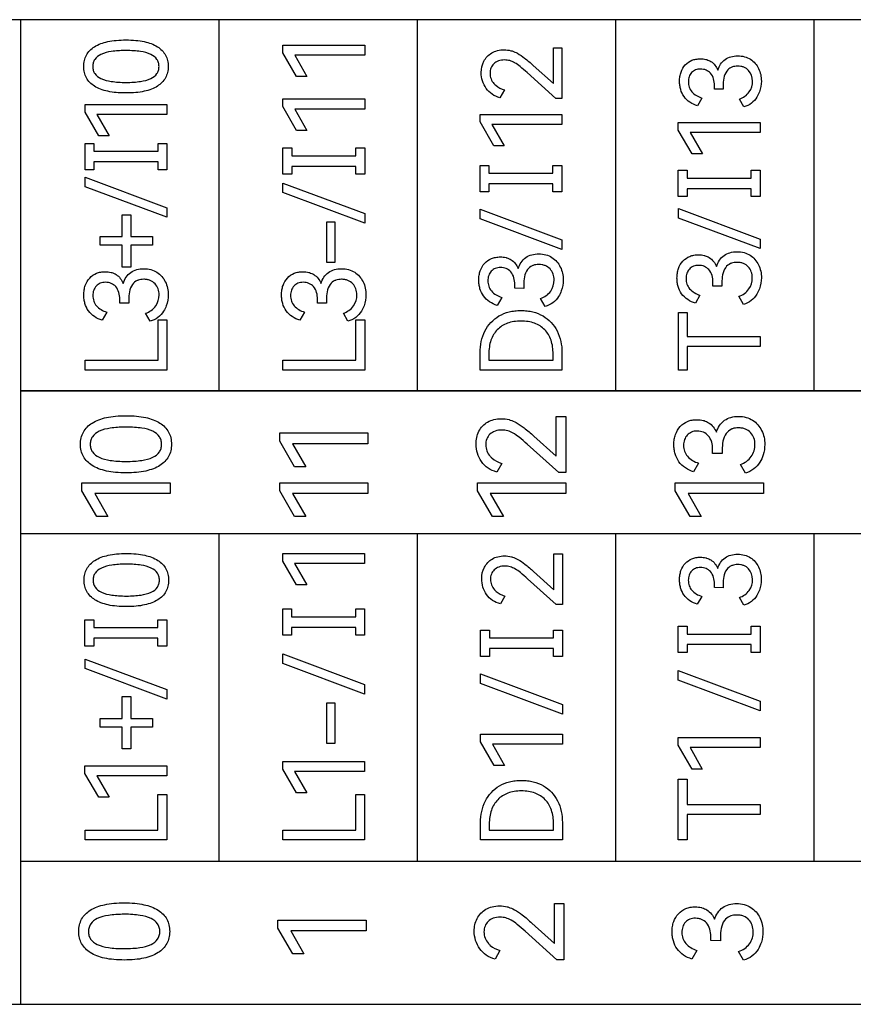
# Model space of a CAD drawing. Header units: millimetres. Extents: x 0 to 427, y 0 to 299.
# Tile 6 of 38: x 155 to 172, y 133 to 153. Entities that reach past the tile are written whole.
import ezdxf

# ---------------------------------------------------------------- set-up
doc = ezdxf.new("R2010")
doc.units = ezdxf.units.MM
doc.header["$LTSCALE"] = 23.1
doc.header["$MEASUREMENT"] = 0
doc.layers.add('Q0扩展模块左盖—激光—DXF_CONTINUOUS_LINE', color=7, linetype='Continuous')

msp = doc.modelspace()

# ---------------------------------------------------------------- linework, layer by layer
at = {"layer": 'Q0扩展模块左盖—激光—DXF_CONTINUOUS_LINE', "color": 32, "linetype": 'Continuous', "true_color": 0xcc6600}
for p, q in [((154.552, 153.048), (150.444, 153.048)), ((154.552, 132.841), (154.552, 153.048)), ((191.185, 153.045), (154.552, 153.045)), ((154.552, 145.433), (154.552, 153.045)), ((158.622, 145.433), (158.622, 153.045)), ((162.692, 145.433), (162.692, 153.045)), ((166.763, 145.433), (166.763, 153.045)), ((170.833, 145.433), (170.833, 153.045)), ((159.928, 152.524), (161.609, 152.524)), ((159.928, 152.368), (159.928, 152.524)), ((160.212, 151.88), (159.928, 152.368)), ((161.609, 152.524), (161.609, 152.318)), ((165.481, 152.472), (165.657, 152.472)), ((165.481, 151.737), (165.481, 152.472)), ((165.657, 152.472), (165.657, 151.434)), ((161.609, 152.318), (160.173, 152.318)), ((160.173, 152.318), (160.423, 151.88)), ((165.53, 151.434), (164.943, 151.961)), ((165.068, 152.11), (165.481, 151.737)), ((160.423, 151.88), (160.212, 151.88)), ((164.476, 151.606), (164.385, 151.446)), ((168.786, 151.621), (168.786, 151.699)), ((168.964, 151.619), (168.786, 151.621)), ((168.964, 151.688), (168.964, 151.619)), ((159.928, 151.421), (161.609, 151.421)), ((159.928, 151.265), (159.928, 151.421)), ((161.609, 151.421), (161.609, 151.215)), ((165.657, 151.434), (165.53, 151.434)), ((168.526, 151.441), (168.435, 151.281)), ((169.39, 151.259), (169.299, 151.419)), ((155.87, 151.307), (157.551, 151.307)), ((155.87, 151.151), (155.87, 151.307)), ((157.551, 151.307), (157.551, 151.101)), ((160.212, 150.777), (159.928, 151.265)), ((161.609, 151.215), (160.173, 151.215)), ((160.173, 151.215), (160.423, 150.777)), ((156.155, 150.663), (155.87, 151.151)), ((157.551, 151.101), (156.116, 151.101)), ((156.116, 151.101), (156.366, 150.663)), ((163.976, 151.105), (165.657, 151.105)), ((163.976, 150.949), (163.976, 151.105)), ((165.657, 151.105), (165.657, 150.898)), ((160.423, 150.777), (160.212, 150.777)), ((164.26, 150.46), (163.976, 150.949)), ((165.657, 150.898), (164.221, 150.898)), ((164.221, 150.898), (164.471, 150.46)), ((168.043, 150.938), (169.724, 150.938)), ((168.043, 150.782), (168.043, 150.938)), ((168.327, 150.294), (168.043, 150.782)), ((169.724, 150.938), (169.724, 150.732)), ((156.366, 150.663), (156.155, 150.663)), ((169.724, 150.732), (168.288, 150.732)), ((168.288, 150.732), (168.538, 150.294)), ((155.87, 150.509), (156.054, 150.509)), ((155.87, 149.968), (155.87, 150.509)), ((156.054, 150.509), (156.054, 150.347)), ((156.054, 150.347), (157.368, 150.347)), ((157.368, 150.509), (157.551, 150.509)), ((157.368, 150.347), (157.368, 150.509)), ((157.551, 150.509), (157.551, 149.968)), ((159.928, 150.417), (160.111, 150.417)), ((159.928, 149.876), (159.928, 150.417)), ((160.111, 150.417), (160.111, 150.255)), ((161.425, 150.417), (161.609, 150.417)), ((161.425, 150.255), (161.425, 150.417)), ((161.609, 150.417), (161.609, 149.876)), ((164.471, 150.46), (164.26, 150.46)), ((160.111, 150.255), (161.425, 150.255)), ((168.538, 150.294), (168.327, 150.294)), ((156.054, 149.968), (155.87, 149.968)), ((157.368, 150.13), (156.054, 150.13)), ((156.054, 150.13), (156.054, 149.968)), ((157.368, 149.968), (157.368, 150.13)), ((157.551, 149.968), (157.368, 149.968)), ((161.425, 150.038), (160.111, 150.038)), ((160.111, 150.038), (160.111, 149.876)), ((161.425, 149.876), (161.425, 150.038)), ((163.976, 150.059), (164.159, 150.059)), ((163.976, 149.518), (163.976, 150.059)), ((164.159, 150.059), (164.159, 149.897)), ((165.473, 150.059), (165.657, 150.059)), ((165.473, 149.897), (165.473, 150.059)), ((165.657, 150.059), (165.657, 149.518)), ((168.043, 149.959), (168.226, 149.959)), ((168.043, 149.418), (168.043, 149.959)), ((168.226, 149.959), (168.226, 149.797)), ((169.54, 149.959), (169.724, 149.959)), ((169.54, 149.797), (169.54, 149.959)), ((169.724, 149.959), (169.724, 149.418)), ((155.873, 149.818), (157.551, 149.189)), ((155.873, 149.62), (155.873, 149.818)), ((160.111, 149.876), (159.928, 149.876)), ((161.609, 149.876), (161.425, 149.876)), ((164.159, 149.897), (165.473, 149.897)), ((168.226, 149.797), (169.54, 149.797)), ((157.551, 148.992), (155.873, 149.62)), ((159.93, 149.696), (161.609, 149.068)), ((159.93, 149.499), (159.93, 149.696)), ((165.473, 149.68), (164.159, 149.68)), ((164.159, 149.68), (164.159, 149.518)), ((165.473, 149.518), (165.473, 149.68)), ((169.54, 149.58), (168.226, 149.58)), ((168.226, 149.58), (168.226, 149.418)), ((169.54, 149.418), (169.54, 149.58)), ((161.609, 148.871), (159.93, 149.499)), ((164.159, 149.518), (163.976, 149.518)), ((165.657, 149.518), (165.473, 149.518)), ((168.226, 149.418), (168.043, 149.418)), ((169.724, 149.418), (169.54, 149.418)), ((157.551, 149.189), (157.551, 148.992)), ((163.978, 149.159), (165.657, 148.53)), ((163.978, 148.962), (163.978, 149.159)), ((168.045, 149.175), (169.724, 148.546)), ((168.045, 148.978), (168.045, 149.175)), ((156.634, 149.045), (156.808, 149.045)), ((156.634, 148.596), (156.634, 149.045)), ((156.808, 149.045), (156.808, 148.596)), ((161.609, 149.068), (161.609, 148.871)), ((165.657, 148.333), (163.978, 148.962)), ((169.724, 148.349), (168.045, 148.978)), ((160.834, 148.899), (160.999, 148.899)), ((160.834, 148.064), (160.834, 148.899)), ((160.999, 148.899), (160.999, 148.064)), ((156.184, 148.596), (156.634, 148.596)), ((156.184, 148.421), (156.184, 148.596)), ((156.808, 148.596), (157.258, 148.596)), ((157.258, 148.596), (157.258, 148.421)), ((165.657, 148.53), (165.657, 148.333)), ((169.724, 148.546), (169.724, 148.349)), ((156.634, 148.421), (156.184, 148.421)), ((156.634, 147.972), (156.634, 148.421)), ((157.258, 148.421), (156.808, 148.421)), ((156.808, 148.421), (156.808, 147.972)), ((156.808, 147.972), (156.634, 147.972)), ((160.999, 148.064), (160.834, 148.064)), ((164.689, 147.535), (164.689, 147.615)), ((164.872, 147.533), (164.689, 147.535)), ((164.872, 147.604), (164.872, 147.533)), ((168.756, 147.58), (168.756, 147.66)), ((168.939, 147.577), (168.756, 147.58)), ((168.939, 147.648), (168.939, 147.577)), ((164.421, 147.349), (164.327, 147.184)), ((165.313, 147.161), (165.219, 147.326)), ((168.488, 147.394), (168.394, 147.229)), ((169.38, 147.206), (169.286, 147.371)), ((156.583, 147.232), (156.583, 147.312)), ((156.767, 147.229), (156.583, 147.232)), ((156.767, 147.3), (156.767, 147.229)), ((160.641, 147.232), (160.641, 147.312)), ((160.824, 147.229), (160.641, 147.232)), ((160.824, 147.3), (160.824, 147.229)), ((156.315, 147.046), (156.221, 146.881)), ((157.207, 146.858), (157.113, 147.023)), ((160.373, 147.046), (160.279, 146.881)), ((161.265, 146.858), (161.171, 147.023)), ((168.045, 147.039), (168.226, 147.039)), ((168.045, 145.858), (168.045, 147.039)), ((168.226, 147.039), (168.226, 146.547)), ((157.368, 146.89), (157.551, 146.89)), ((157.368, 146.062), (157.368, 146.89)), ((157.551, 146.89), (157.551, 145.858)), ((161.425, 146.89), (161.609, 146.89)), ((161.425, 146.062), (161.425, 146.89)), ((161.609, 146.89), (161.609, 145.858)), ((168.226, 146.547), (169.724, 146.547)), ((169.724, 146.547), (169.724, 146.343)), ((169.724, 146.343), (168.226, 146.343)), ((168.226, 146.343), (168.226, 145.858)), ((163.978, 145.858), (163.978, 146.217)), ((164.157, 146.189), (164.157, 146.062)), ((165.475, 146.062), (165.475, 146.189)), ((165.657, 146.217), (165.657, 145.858)), ((155.873, 146.062), (157.368, 146.062)), ((155.873, 145.858), (155.873, 146.062)), ((159.93, 146.062), (161.425, 146.062)), ((159.93, 145.858), (159.93, 146.062)), ((164.157, 146.062), (165.475, 146.062)), ((157.551, 145.858), (155.873, 145.858)), ((161.609, 145.858), (159.93, 145.858)), ((165.657, 145.858), (163.978, 145.858)), ((168.226, 145.858), (168.045, 145.858)), ((191.185, 145.433), (154.552, 145.433)), ((154.552, 145.428), (191.185, 145.428)), ((165.538, 144.906), (165.733, 144.906)), ((165.538, 144.089), (165.538, 144.906)), ((165.733, 144.906), (165.733, 143.753)), ((159.865, 144.568), (161.675, 144.568)), ((159.865, 144.4), (159.865, 144.568)), ((161.675, 144.568), (161.675, 144.346)), ((165.078, 144.504), (165.538, 144.089)), ((160.171, 143.874), (159.865, 144.4)), ((161.675, 144.346), (160.129, 144.346)), ((160.129, 144.346), (160.398, 143.874)), ((165.592, 143.753), (164.94, 144.338)), ((168.749, 144.146), (168.749, 144.232)), ((168.946, 144.143), (168.749, 144.146)), ((168.946, 144.22), (168.946, 144.143)), ((164.422, 143.943), (164.32, 143.765)), ((168.46, 143.946), (168.358, 143.768)), ((169.42, 143.743), (169.319, 143.921)), ((160.398, 143.874), (160.171, 143.874)), ((165.733, 143.753), (165.592, 143.753)), ((155.807, 143.545), (157.617, 143.545)), ((155.807, 143.378), (155.807, 143.545)), ((157.617, 143.545), (157.617, 143.323)), ((159.865, 143.545), (161.675, 143.545)), ((159.865, 143.378), (159.865, 143.545)), ((161.675, 143.545), (161.675, 143.323)), ((163.923, 143.545), (165.733, 143.545)), ((163.923, 143.378), (163.923, 143.545)), ((165.733, 143.545), (165.733, 143.323)), ((167.981, 143.545), (169.791, 143.545)), ((167.981, 143.378), (167.981, 143.545)), ((169.791, 143.545), (169.791, 143.323)), ((156.113, 142.852), (155.807, 143.378)), ((157.617, 143.323), (156.071, 143.323)), ((156.071, 143.323), (156.341, 142.852)), ((160.171, 142.852), (159.865, 143.378)), ((161.675, 143.323), (160.129, 143.323)), ((160.129, 143.323), (160.398, 142.852)), ((164.229, 142.852), (163.923, 143.378)), ((165.733, 143.323), (164.187, 143.323)), ((164.187, 143.323), (164.456, 142.852)), ((168.287, 142.852), (167.981, 143.378)), ((169.791, 143.323), (168.245, 143.323)), ((168.245, 143.323), (168.514, 142.852)), ((156.341, 142.852), (156.113, 142.852)), ((160.398, 142.852), (160.171, 142.852)), ((164.456, 142.852), (164.229, 142.852)), ((168.514, 142.852), (168.287, 142.852)), ((191.185, 142.496), (154.552, 142.496)), ((158.622, 135.772), (158.622, 142.496)), ((162.693, 135.772), (162.693, 142.496)), ((166.763, 135.772), (166.763, 142.496)), ((170.833, 135.772), (170.833, 142.496)), ((159.927, 142.092), (161.608, 142.092)), ((159.927, 141.936), (159.927, 142.092)), ((161.608, 142.092), (161.608, 141.885)), ((165.49, 142.085), (165.665, 142.085)), ((165.49, 141.349), (165.49, 142.085)), ((165.665, 142.085), (165.665, 141.047)), ((160.211, 141.447), (159.927, 141.936)), ((161.608, 141.885), (160.172, 141.885)), ((160.172, 141.885), (160.422, 141.447)), ((165.076, 141.723), (165.49, 141.349)), ((165.539, 141.047), (164.952, 141.574)), ((168.785, 141.392), (168.785, 141.47)), ((168.963, 141.459), (168.963, 141.39)), ((160.422, 141.447), (160.211, 141.447)), ((168.963, 141.39), (168.785, 141.392)), ((164.485, 141.218), (164.394, 141.058)), ((168.525, 141.212), (168.434, 141.052)), ((169.389, 141.03), (169.298, 141.19)), ((159.927, 140.956), (160.11, 140.956)), ((159.927, 140.415), (159.927, 140.956)), ((160.11, 140.956), (160.11, 140.794)), ((161.424, 140.956), (161.608, 140.956)), ((161.424, 140.794), (161.424, 140.956)), ((161.608, 140.956), (161.608, 140.415)), ((165.665, 141.047), (165.539, 141.047)), ((155.869, 140.734), (156.053, 140.734)), ((155.869, 140.194), (155.869, 140.734)), ((156.053, 140.734), (156.053, 140.572)), ((157.367, 140.734), (157.55, 140.734)), ((157.367, 140.572), (157.367, 140.734)), ((157.55, 140.734), (157.55, 140.194)), ((160.11, 140.794), (161.424, 140.794)), ((156.053, 140.572), (157.367, 140.572)), ((161.424, 140.577), (160.11, 140.577)), ((160.11, 140.577), (160.11, 140.415)), ((161.424, 140.415), (161.424, 140.577)), ((163.984, 140.522), (164.168, 140.522)), ((163.984, 139.982), (163.984, 140.522)), ((164.168, 140.522), (164.168, 140.361)), ((165.482, 140.522), (165.665, 140.522)), ((165.482, 140.361), (165.482, 140.522)), ((165.665, 140.522), (165.665, 139.982)), ((168.042, 140.6), (168.225, 140.6)), ((168.042, 140.06), (168.042, 140.6)), ((168.225, 140.6), (168.225, 140.439)), ((169.539, 140.6), (169.723, 140.6)), ((169.539, 140.439), (169.539, 140.6)), ((169.723, 140.6), (169.723, 140.06)), ((157.367, 140.355), (156.053, 140.355)), ((156.053, 140.355), (156.053, 140.194)), ((157.367, 140.194), (157.367, 140.355)), ((160.11, 140.415), (159.927, 140.415)), ((161.608, 140.415), (161.424, 140.415)), ((164.168, 140.361), (165.482, 140.361)), ((168.225, 140.439), (169.539, 140.439)), ((156.053, 140.194), (155.869, 140.194)), ((157.55, 140.194), (157.367, 140.194)), ((165.482, 140.144), (164.168, 140.144)), ((164.168, 140.144), (164.168, 139.982)), ((165.482, 139.982), (165.482, 140.144)), ((168.225, 140.06), (168.042, 140.06)), ((169.539, 140.222), (168.225, 140.222)), ((168.225, 140.222), (168.225, 140.06)), ((169.539, 140.06), (169.539, 140.222)), ((169.723, 140.06), (169.539, 140.06)), ((155.872, 139.927), (157.55, 139.299)), ((155.872, 139.73), (155.872, 139.927)), ((159.929, 140.035), (161.608, 139.407)), ((159.929, 139.838), (159.929, 140.035)), ((161.608, 139.209), (159.929, 139.838)), ((164.168, 139.982), (163.984, 139.982)), ((165.665, 139.982), (165.482, 139.982)), ((157.55, 139.102), (155.872, 139.73)), ((168.044, 139.692), (169.723, 139.063)), ((168.044, 139.494), (168.044, 139.692)), ((163.987, 139.623), (165.665, 138.994)), ((163.987, 139.425), (163.987, 139.623)), ((169.723, 138.866), (168.044, 139.494)), ((157.55, 139.299), (157.55, 139.102)), ((161.608, 139.407), (161.608, 139.209)), ((165.665, 138.797), (163.987, 139.425)), ((156.633, 139.155), (156.807, 139.155)), ((156.633, 138.705), (156.633, 139.155)), ((156.807, 139.155), (156.807, 138.705)), ((160.833, 139.031), (160.998, 139.031)), ((160.833, 138.196), (160.833, 139.031)), ((160.998, 139.031), (160.998, 138.196)), ((169.723, 139.063), (169.723, 138.866)), ((165.665, 138.994), (165.665, 138.797)), ((156.184, 138.705), (156.633, 138.705)), ((156.184, 138.531), (156.184, 138.705)), ((156.807, 138.705), (157.257, 138.705)), ((157.257, 138.705), (157.257, 138.531)), ((156.633, 138.531), (156.184, 138.531)), ((156.633, 138.081), (156.633, 138.531)), ((157.257, 138.531), (156.807, 138.531)), ((156.807, 138.531), (156.807, 138.081)), ((163.984, 138.383), (165.665, 138.383)), ((163.984, 138.227), (163.984, 138.383)), ((164.269, 137.739), (163.984, 138.227)), ((165.665, 138.383), (165.665, 138.177)), ((168.042, 138.315), (169.723, 138.315)), ((168.042, 138.159), (168.042, 138.315)), ((169.723, 138.315), (169.723, 138.108)), ((156.807, 138.081), (156.633, 138.081)), ((160.998, 138.196), (160.833, 138.196)), ((165.665, 138.177), (164.23, 138.177)), ((164.23, 138.177), (164.48, 137.739)), ((168.326, 137.67), (168.042, 138.159)), ((169.723, 138.108), (168.287, 138.108)), ((168.287, 138.108), (168.537, 137.67)), ((159.927, 137.823), (161.608, 137.823)), ((159.927, 137.667), (159.927, 137.823)), ((161.608, 137.823), (161.608, 137.616)), ((155.869, 137.733), (157.55, 137.733)), ((155.869, 137.577), (155.869, 137.733)), ((157.55, 137.733), (157.55, 137.527)), ((160.211, 137.178), (159.927, 137.667)), ((161.608, 137.616), (160.172, 137.616)), ((160.172, 137.616), (160.422, 137.178)), ((164.48, 137.739), (164.269, 137.739)), ((168.537, 137.67), (168.326, 137.67)), ((156.154, 137.089), (155.869, 137.577)), ((157.55, 137.527), (156.115, 137.527)), ((156.115, 137.527), (156.365, 137.089)), ((168.044, 137.462), (168.225, 137.462)), ((168.044, 136.214), (168.044, 137.462)), ((168.225, 137.462), (168.225, 136.939)), ((156.365, 137.089), (156.154, 137.089)), ((157.367, 137.146), (157.55, 137.146)), ((157.367, 136.418), (157.367, 137.146)), ((157.55, 137.146), (157.55, 136.214)), ((160.422, 137.178), (160.211, 137.178)), ((161.424, 137.146), (161.608, 137.146)), ((161.424, 136.418), (161.424, 137.146)), ((161.608, 137.146), (161.608, 136.214)), ((168.225, 136.939), (169.723, 136.939)), ((169.723, 136.939), (169.723, 136.735)), ((169.723, 136.735), (168.225, 136.735)), ((168.225, 136.735), (168.225, 136.214)), ((155.872, 136.418), (157.367, 136.418)), ((155.872, 136.214), (155.872, 136.418)), ((159.929, 136.418), (161.424, 136.418)), ((159.929, 136.214), (159.929, 136.418)), ((163.987, 136.214), (163.987, 136.573)), ((164.166, 136.545), (164.166, 136.418)), ((164.166, 136.418), (165.484, 136.418)), ((165.484, 136.418), (165.484, 136.545)), ((165.665, 136.573), (165.665, 136.214)), ((157.55, 136.214), (155.872, 136.214)), ((161.608, 136.214), (159.929, 136.214)), ((165.665, 136.214), (163.987, 136.214)), ((168.225, 136.214), (168.044, 136.214)), ((191.185, 135.772), (154.552, 135.772)), ((165.501, 134.908), (165.696, 134.908)), ((165.501, 134.091), (165.501, 134.908)), ((165.696, 134.908), (165.696, 133.755)), ((159.828, 134.57), (161.638, 134.57)), ((159.828, 134.402), (159.828, 134.57)), ((160.134, 133.876), (159.828, 134.402)), ((161.638, 134.57), (161.638, 134.347)), ((165.042, 134.506), (165.501, 134.091)), ((161.638, 134.347), (160.093, 134.347)), ((160.093, 134.347), (160.362, 133.876)), ((165.555, 133.755), (164.903, 134.34)), ((168.712, 134.147), (168.712, 134.234)), ((168.909, 134.222), (168.909, 134.145)), ((168.909, 134.145), (168.712, 134.147)), ((160.362, 133.876), (160.134, 133.876)), ((164.385, 133.945), (164.284, 133.767)), ((168.423, 133.947), (168.322, 133.77)), ((169.384, 133.745), (169.282, 133.923)), ((165.696, 133.755), (165.555, 133.755)), ((150.444, 132.841), (191.185, 132.841))]:
    msp.add_line(p, q, dxfattribs=at)
for points, knots in [([(156.662, 151.544), (156.612, 151.545), (156.503, 151.551), (156.343, 151.573), (156.191, 151.617), (156.031, 151.694), (155.908, 151.814), (155.851, 151.965), (155.839, 152.087), (155.851, 152.209), (155.907, 152.361), (156.069, 152.519), (156.297, 152.596), (156.518, 152.628), (156.645, 152.633), (156.712, 152.633)], [0, 0, 0, 0, 0.066888, 0.145474, 0.214607, 0.275965, 0.381942, 0.433431, 0.488522, 0.544087, 0.59588, 0.701751, 0.83155, 0.910397, 1, 1, 1, 1]), ([(156.712, 152.633), (156.779, 152.633), (156.905, 152.628), (157.125, 152.596), (157.352, 152.519), (157.513, 152.361), (157.568, 152.209), (157.581, 152.087), (157.568, 151.965), (157.512, 151.814), (157.389, 151.694), (157.23, 151.617), (157.079, 151.573), (156.904, 151.548), (156.762, 151.543), (156.678, 151.544), (156.662, 151.544)], [0, 0, 0, 0, 0.085634, 0.160979, 0.285091, 0.386523, 0.436242, 0.489614, 0.542549, 0.59201, 0.693487, 0.752128, 0.818222, 0.89335, 0.978583, 1, 1, 1, 1]), ([(156.671, 152.414), (156.631, 152.414), (156.543, 152.411), (156.383, 152.394), (156.211, 152.355), (156.08, 152.262), (156.035, 152.165), (156.025, 152.087), (156.035, 152.009), (156.08, 151.912), (156.211, 151.819), (156.383, 151.782), (156.557, 151.764), (156.658, 151.761), (156.712, 151.761)], [0, 0, 0, 0, 0.074229, 0.160113, 0.295156, 0.39424, 0.439723, 0.487959, 0.536122, 0.58143, 0.680249, 0.815208, 0.901033, 1, 1, 1, 1]), ([(156.712, 151.761), (156.765, 151.761), (156.865, 151.764), (157.037, 151.782), (157.207, 151.82), (157.337, 151.912), (157.382, 152.009), (157.392, 152.087), (157.382, 152.165), (157.338, 152.262), (157.209, 152.355), (157.038, 152.394), (156.866, 152.412), (156.752, 152.415), (156.685, 152.415), (156.671, 152.414)], [0, 0, 0, 0, 0.093805, 0.175255, 0.303587, 0.397995, 0.441463, 0.487701, 0.533977, 0.577517, 0.671872, 0.800177, 0.881931, 0.976253, 1, 1, 1, 1]), ([(164.385, 151.446), (164.328, 151.461), (164.219, 151.508), (164.054, 151.673), (163.976, 151.929), (164.034, 152.204), (164.178, 152.359), (164.335, 152.421), (164.471, 152.435), (164.573, 152.423), (164.626, 152.408), (164.633, 152.406)], [0, 0, 0, 0, 0.11157, 0.218985, 0.431181, 0.583017, 0.729704, 0.808622, 0.895977, 0.985023, 1, 1, 1, 1]), ([(164.633, 152.406), (164.671, 152.394), (164.762, 152.354), (164.906, 152.251), (165.01, 152.162), (165.068, 152.11)], [0, 0, 0, 0, 0.225493, 0.557244, 1, 1, 1, 1]), ([(164.943, 151.961), (164.895, 152.004), (164.812, 152.076), (164.696, 152.165), (164.587, 152.213), (164.472, 152.226), (164.355, 152.212), (164.254, 152.151), (164.193, 152.057), (164.175, 151.946), (164.194, 151.832), (164.245, 151.751), (164.285, 151.712), (164.298, 151.701)], [0, 0, 0, 0, 0.15122, 0.258212, 0.341912, 0.426298, 0.526195, 0.612606, 0.694941, 0.780672, 0.870325, 0.960682, 1, 1, 1, 1]), ([(168.435, 151.281), (168.329, 151.313), (168.177, 151.411), (168.097, 151.589), (168.074, 151.697), (168.068, 151.788), (168.075, 151.881), (168.103, 151.999), (168.178, 152.126), (168.297, 152.21), (168.407, 152.241), (168.505, 152.249), (168.58, 152.241), (168.622, 152.229), (168.627, 152.228)], [0, 0, 0, 0, 0.220508, 0.328077, 0.383615, 0.441863, 0.508281, 0.569461, 0.683938, 0.794617, 0.851427, 0.912317, 0.989603, 1, 1, 1, 1]), ([(168.627, 152.228), (168.657, 152.219), (168.756, 152.176), (168.826, 152.084), (168.855, 152.015)], [0, 0, 0, 0, 0.293596, 1, 1, 1, 1]), ([(168.855, 152.015), (168.882, 152.099), (168.958, 152.222), (169.125, 152.296), (169.263, 152.311), (169.403, 152.296), (169.566, 152.224), (169.714, 152.051), (169.763, 151.804), (169.735, 151.64), (169.71, 151.57)], [0, 0, 0, 0, 0.172151, 0.255398, 0.347482, 0.439409, 0.524558, 0.687617, 0.858444, 1, 1, 1, 1]), ([(168.786, 151.699), (168.786, 151.787), (168.755, 151.925), (168.616, 152.022), (168.504, 152.04), (168.397, 152.025), (168.311, 151.966), (168.259, 151.877), (168.25, 151.808), (168.25, 151.772)], [0, 0, 0, 0, 0.292787, 0.417061, 0.545816, 0.664707, 0.772456, 0.881339, 1, 1, 1, 1]), ([(169.154, 152.078), (169.146, 152.076), (169.101, 152.058), (168.979, 151.954), (168.964, 151.793), (168.964, 151.688)], [0, 0, 0, 0, 0.05265, 0.315206, 1, 1, 1, 1]), ([(169.299, 151.419), (169.378, 151.444), (169.521, 151.545), (169.593, 151.787), (169.527, 151.991), (169.409, 152.071), (169.328, 152.092), (169.248, 152.097), (169.188, 152.09), (169.154, 152.078)], [0, 0, 0, 0, 0.231548, 0.449333, 0.667097, 0.776438, 0.8348, 0.89869, 1, 1, 1, 1]), ([(168.25, 151.772), (168.25, 151.735), (168.261, 151.661), (168.34, 151.525), (168.45, 151.467), (168.526, 151.441)], [0, 0, 0, 0, 0.244053, 0.475913, 1, 1, 1, 1]), ([(169.71, 151.57), (169.696, 151.532), (169.654, 151.444), (169.551, 151.325), (169.445, 151.275), (169.39, 151.259)], [0, 0, 0, 0, 0.263097, 0.627183, 1, 1, 1, 1]), ([(164.327, 147.184), (164.218, 147.216), (164.061, 147.318), (163.978, 147.501), (163.954, 147.613), (163.948, 147.707), (163.955, 147.803), (163.984, 147.925), (164.061, 148.056), (164.184, 148.142), (164.298, 148.174), (164.399, 148.183), (164.476, 148.174), (164.52, 148.162), (164.525, 148.16)], [0, 0, 0, 0, 0.220527, 0.328148, 0.383681, 0.441944, 0.508342, 0.569503, 0.683972, 0.794625, 0.851421, 0.912318, 0.989608, 1, 1, 1, 1]), ([(164.525, 148.16), (164.556, 148.151), (164.658, 148.107), (164.73, 148.012), (164.76, 147.941)], [0, 0, 0, 0, 0.293493, 1, 1, 1, 1]), ([(164.76, 147.941), (164.788, 148.028), (164.867, 148.155), (165.039, 148.231), (165.182, 148.247), (165.326, 148.231), (165.494, 148.157), (165.647, 147.978), (165.697, 147.723), (165.669, 147.554), (165.643, 147.482)], [0, 0, 0, 0, 0.172161, 0.255367, 0.347486, 0.439407, 0.524547, 0.68764, 0.85846, 1, 1, 1, 1]), ([(168.394, 147.229), (168.285, 147.261), (168.128, 147.363), (168.045, 147.546), (168.021, 147.658), (168.015, 147.751), (168.022, 147.847), (168.051, 147.969), (168.128, 148.1), (168.251, 148.187), (168.366, 148.219), (168.466, 148.227), (168.543, 148.219), (168.587, 148.206), (168.592, 148.205)], [0, 0, 0, 0, 0.220523, 0.328142, 0.383673, 0.441935, 0.508331, 0.569491, 0.683957, 0.794609, 0.851404, 0.912299, 0.989612, 1, 1, 1, 1]), ([(168.592, 148.205), (168.623, 148.196), (168.725, 148.152), (168.797, 148.057), (168.827, 147.985)], [0, 0, 0, 0, 0.293429, 1, 1, 1, 1]), ([(168.827, 147.985), (168.855, 148.073), (168.934, 148.199), (169.106, 148.275), (169.249, 148.291), (169.393, 148.275), (169.561, 148.202), (169.714, 148.023), (169.764, 147.768), (169.736, 147.599), (169.71, 147.527)], [0, 0, 0, 0, 0.172162, 0.255359, 0.347482, 0.439403, 0.524543, 0.687638, 0.858459, 1, 1, 1, 1]), ([(156.655, 147.637), (156.682, 147.725), (156.761, 147.851), (156.934, 147.927), (157.076, 147.943), (157.22, 147.927), (157.388, 147.854), (157.542, 147.675), (157.592, 147.42), (157.563, 147.25), (157.537, 147.179)], [0, 0, 0, 0, 0.17216, 0.255397, 0.347489, 0.43941, 0.524549, 0.687641, 0.85846, 1, 1, 1, 1]), ([(160.712, 147.637), (160.74, 147.725), (160.819, 147.851), (160.991, 147.927), (161.134, 147.943), (161.278, 147.927), (161.446, 147.854), (161.599, 147.675), (161.649, 147.42), (161.621, 147.25), (161.595, 147.179)], [0, 0, 0, 0, 0.172161, 0.255389, 0.347485, 0.439406, 0.524546, 0.687639, 0.858459, 1, 1, 1, 1]), ([(164.689, 147.615), (164.689, 147.705), (164.658, 147.848), (164.514, 147.948), (164.399, 147.967), (164.287, 147.952), (164.199, 147.891), (164.146, 147.798), (164.136, 147.728), (164.136, 147.691)], [0, 0, 0, 0, 0.292817, 0.417127, 0.545817, 0.664724, 0.772483, 0.881386, 1, 1, 1, 1]), ([(165.068, 148.006), (165.06, 148.004), (165.014, 147.985), (164.888, 147.878), (164.872, 147.712), (164.872, 147.604)], [0, 0, 0, 0, 0.052653, 0.315233, 1, 1, 1, 1]), ([(165.219, 147.326), (165.3, 147.352), (165.447, 147.456), (165.522, 147.706), (165.454, 147.916), (165.331, 147.998), (165.248, 148.02), (165.166, 148.026), (165.104, 148.019), (165.068, 148.006)], [0, 0, 0, 0, 0.231585, 0.449285, 0.667084, 0.776425, 0.834794, 0.898703, 1, 1, 1, 1]), ([(168.756, 147.66), (168.756, 147.75), (168.725, 147.893), (168.581, 147.993), (168.466, 148.012), (168.354, 147.996), (168.266, 147.935), (168.213, 147.843), (168.203, 147.772), (168.203, 147.736)], [0, 0, 0, 0, 0.292817, 0.417127, 0.545817, 0.664724, 0.772483, 0.881386, 1, 1, 1, 1]), ([(169.135, 148.051), (169.128, 148.048), (169.081, 148.03), (168.955, 147.923), (168.939, 147.756), (168.939, 147.648)], [0, 0, 0, 0, 0.052657, 0.31528, 1, 1, 1, 1]), ([(169.286, 147.371), (169.367, 147.397), (169.514, 147.501), (169.589, 147.75), (169.521, 147.96), (169.399, 148.043), (169.315, 148.065), (169.233, 148.071), (169.171, 148.063), (169.135, 148.051)], [0, 0, 0, 0, 0.231584, 0.449284, 0.667082, 0.776424, 0.834793, 0.898701, 1, 1, 1, 1]), ([(156.221, 146.881), (156.112, 146.913), (155.956, 147.014), (155.872, 147.198), (155.849, 147.31), (155.843, 147.403), (155.85, 147.499), (155.879, 147.621), (155.956, 147.752), (156.079, 147.839), (156.193, 147.871), (156.294, 147.879), (156.371, 147.871), (156.414, 147.858), (156.42, 147.857)], [0, 0, 0, 0, 0.220532, 0.328156, 0.38369, 0.441954, 0.508353, 0.569516, 0.683987, 0.794643, 0.851441, 0.912339, 0.989603, 1, 1, 1, 1]), ([(156.42, 147.857), (156.451, 147.848), (156.552, 147.804), (156.625, 147.709), (156.655, 147.637)], [0, 0, 0, 0, 0.293584, 1, 1, 1, 1]), ([(157.113, 147.023), (157.195, 147.049), (157.342, 147.153), (157.416, 147.402), (157.348, 147.612), (157.226, 147.695), (157.143, 147.717), (157.061, 147.723), (156.998, 147.715), (156.963, 147.703)], [0, 0, 0, 0, 0.231586, 0.449287, 0.667086, 0.776428, 0.834798, 0.898707, 1, 1, 1, 1]), ([(160.279, 146.881), (160.17, 146.913), (160.013, 147.014), (159.93, 147.198), (159.906, 147.31), (159.9, 147.403), (159.907, 147.499), (159.936, 147.621), (160.013, 147.752), (160.136, 147.839), (160.251, 147.871), (160.351, 147.879), (160.428, 147.871), (160.472, 147.858), (160.477, 147.857)], [0, 0, 0, 0, 0.220527, 0.328149, 0.383682, 0.441945, 0.508343, 0.569504, 0.683973, 0.794627, 0.851423, 0.91232, 0.989607, 1, 1, 1, 1]), ([(160.477, 147.857), (160.508, 147.848), (160.61, 147.803), (160.682, 147.709), (160.712, 147.637)], [0, 0, 0, 0, 0.29352, 1, 1, 1, 1]), ([(161.171, 147.023), (161.252, 147.049), (161.399, 147.153), (161.474, 147.402), (161.406, 147.612), (161.284, 147.695), (161.2, 147.717), (161.118, 147.723), (161.056, 147.715), (161.02, 147.703)], [0, 0, 0, 0, 0.231585, 0.449286, 0.667085, 0.776427, 0.834796, 0.898705, 1, 1, 1, 1]), ([(168.203, 147.736), (168.203, 147.697), (168.214, 147.621), (168.296, 147.481), (168.409, 147.42), (168.488, 147.394)], [0, 0, 0, 0, 0.244027, 0.476041, 1, 1, 1, 1]), ([(156.583, 147.312), (156.583, 147.402), (156.552, 147.545), (156.409, 147.645), (156.293, 147.664), (156.182, 147.648), (156.094, 147.587), (156.04, 147.495), (156.031, 147.424), (156.031, 147.387)], [0, 0, 0, 0, 0.292817, 0.417127, 0.545817, 0.664724, 0.772483, 0.881386, 1, 1, 1, 1]), ([(156.963, 147.703), (156.955, 147.7), (156.909, 147.682), (156.782, 147.575), (156.767, 147.408), (156.767, 147.3)], [0, 0, 0, 0, 0.052647, 0.31514, 1, 1, 1, 1]), ([(160.641, 147.312), (160.641, 147.402), (160.61, 147.545), (160.466, 147.645), (160.351, 147.664), (160.239, 147.648), (160.151, 147.587), (160.098, 147.495), (160.088, 147.424), (160.088, 147.387)], [0, 0, 0, 0, 0.292817, 0.417127, 0.545817, 0.664724, 0.772483, 0.881386, 1, 1, 1, 1]), ([(161.02, 147.703), (161.013, 147.7), (160.966, 147.682), (160.84, 147.575), (160.824, 147.408), (160.824, 147.3)], [0, 0, 0, 0, 0.05265, 0.315187, 1, 1, 1, 1]), ([(164.136, 147.691), (164.136, 147.652), (164.147, 147.576), (164.229, 147.436), (164.342, 147.375), (164.421, 147.349)], [0, 0, 0, 0, 0.244027, 0.476041, 1, 1, 1, 1]), ([(169.71, 147.527), (169.696, 147.487), (169.652, 147.396), (169.546, 147.273), (169.437, 147.222), (169.38, 147.206)], [0, 0, 0, 0, 0.263105, 0.627387, 1, 1, 1, 1]), ([(156.031, 147.387), (156.031, 147.349), (156.042, 147.273), (156.123, 147.132), (156.237, 147.072), (156.315, 147.046)], [0, 0, 0, 0, 0.244027, 0.476041, 1, 1, 1, 1]), ([(160.088, 147.387), (160.088, 147.349), (160.099, 147.273), (160.181, 147.132), (160.294, 147.072), (160.373, 147.046)], [0, 0, 0, 0, 0.244027, 0.476041, 1, 1, 1, 1]), ([(165.643, 147.482), (165.628, 147.443), (165.585, 147.351), (165.479, 147.229), (165.369, 147.178), (165.313, 147.161)], [0, 0, 0, 0, 0.263105, 0.627387, 1, 1, 1, 1]), ([(157.537, 147.179), (157.523, 147.139), (157.479, 147.048), (157.373, 146.925), (157.264, 146.874), (157.207, 146.858)], [0, 0, 0, 0, 0.263105, 0.627387, 1, 1, 1, 1]), ([(161.595, 147.179), (161.581, 147.139), (161.537, 147.048), (161.431, 146.925), (161.322, 146.874), (161.265, 146.858)], [0, 0, 0, 0, 0.263105, 0.627387, 1, 1, 1, 1]), ([(163.978, 146.217), (163.978, 146.368), (164.034, 146.667), (164.296, 146.953), (164.537, 147.048), (164.691, 147.075), (164.815, 147.081), (164.94, 147.075), (165.095, 147.048), (165.27, 146.979), (165.443, 146.843), (165.612, 146.598), (165.657, 146.368), (165.657, 146.217)], [0, 0, 0, 0, 0.167799, 0.324303, 0.407308, 0.451476, 0.498356, 0.545618, 0.590035, 0.673111, 0.75213, 0.831279, 1, 1, 1, 1]), ([(165.475, 146.189), (165.475, 146.284), (165.454, 146.465), (165.319, 146.698), (165.133, 146.815), (164.96, 146.857), (164.816, 146.867), (164.672, 146.857), (164.499, 146.814), (164.315, 146.697), (164.179, 146.465), (164.157, 146.284), (164.157, 146.189)], [0, 0, 0, 0, 0.133933, 0.250851, 0.367052, 0.430598, 0.500831, 0.570146, 0.63315, 0.749445, 0.866753, 1, 1, 1, 1]), ([(156.713, 143.748), (156.641, 143.748), (156.506, 143.753), (156.316, 143.78), (156.153, 143.827), (155.981, 143.91), (155.847, 144.039), (155.786, 144.202), (155.773, 144.334), (155.786, 144.465), (155.847, 144.629), (156.021, 144.799), (156.267, 144.881), (156.505, 144.916), (156.641, 144.921), (156.713, 144.921)], [0, 0, 0, 0, 0.087242, 0.16411, 0.231732, 0.291758, 0.395423, 0.445794, 0.499707, 0.554038, 0.604664, 0.70824, 0.835256, 0.912353, 1, 1, 1, 1]), ([(156.713, 144.921), (156.786, 144.921), (156.921, 144.916), (157.158, 144.881), (157.403, 144.799), (157.576, 144.629), (157.636, 144.465), (157.649, 144.334), (157.636, 144.202), (157.575, 144.04), (157.443, 143.91), (157.271, 143.827), (157.109, 143.78), (156.92, 143.753), (156.785, 143.748), (156.713, 143.748)], [0, 0, 0, 0, 0.087474, 0.164437, 0.291324, 0.395009, 0.445779, 0.500296, 0.554394, 0.604912, 0.708674, 0.768644, 0.83617, 0.91291, 1, 1, 1, 1]), ([(168.825, 144.583), (168.855, 144.677), (168.94, 144.813), (169.126, 144.895), (169.279, 144.912), (169.434, 144.895), (169.615, 144.816), (169.78, 144.623), (169.833, 144.357), (169.807, 144.184), (169.785, 144.115)], [0, 0, 0, 0, 0.174896, 0.259482, 0.353021, 0.446522, 0.532895, 0.698556, 0.872161, 1, 1, 1, 1]), ([(156.67, 144.686), (156.626, 144.685), (156.532, 144.682), (156.359, 144.664), (156.174, 144.623), (156.033, 144.522), (155.984, 144.417), (155.974, 144.333), (155.984, 144.25), (156.033, 144.145), (156.174, 144.045), (156.359, 144.005), (156.547, 143.985), (156.655, 143.983), (156.713, 143.983)], [0, 0, 0, 0, 0.074217, 0.160057, 0.295155, 0.394318, 0.43974, 0.487946, 0.53611, 0.581416, 0.68026, 0.81522, 0.901032, 1, 1, 1, 1]), ([(156.713, 143.983), (156.771, 143.983), (156.878, 143.985), (157.063, 144.005), (157.247, 144.045), (157.387, 144.145), (157.435, 144.25), (157.445, 144.333), (157.435, 144.417), (157.387, 144.522), (157.248, 144.623), (157.065, 144.664), (156.879, 144.684), (156.757, 144.687), (156.684, 144.686), (156.67, 144.686)], [0, 0, 0, 0, 0.093768, 0.175169, 0.303577, 0.398069, 0.441504, 0.487728, 0.534031, 0.57761, 0.671887, 0.800125, 0.881917, 0.976254, 1, 1, 1, 1]), ([(164.32, 143.765), (164.257, 143.782), (164.135, 143.834), (163.953, 144.018), (163.866, 144.302), (163.93, 144.608), (164.09, 144.781), (164.264, 144.849), (164.415, 144.865), (164.529, 144.852), (164.588, 144.835), (164.596, 144.832)], [0, 0, 0, 0, 0.111528, 0.219001, 0.431121, 0.583018, 0.729667, 0.808624, 0.895905, 0.985037, 1, 1, 1, 1]), ([(164.596, 144.832), (164.638, 144.819), (164.739, 144.775), (164.899, 144.66), (165.014, 144.562), (165.078, 144.504)], [0, 0, 0, 0, 0.225339, 0.557385, 1, 1, 1, 1]), ([(168.358, 143.768), (168.241, 143.803), (168.072, 143.912), (167.983, 144.109), (167.957, 144.23), (167.951, 144.33), (167.958, 144.434), (167.99, 144.565), (168.073, 144.706), (168.205, 144.8), (168.328, 144.834), (168.437, 144.843), (168.519, 144.834), (168.567, 144.821), (168.572, 144.819)], [0, 0, 0, 0, 0.220537, 0.327978, 0.383593, 0.4419, 0.508295, 0.569469, 0.683947, 0.794617, 0.851436, 0.912343, 0.989602, 1, 1, 1, 1]), ([(168.572, 144.819), (168.605, 144.809), (168.715, 144.762), (168.793, 144.66), (168.825, 144.583)], [0, 0, 0, 0, 0.293623, 1, 1, 1, 1]), ([(164.94, 144.338), (164.887, 144.386), (164.794, 144.466), (164.665, 144.564), (164.544, 144.617), (164.417, 144.632), (164.287, 144.616), (164.175, 144.549), (164.106, 144.445), (164.086, 144.321), (164.108, 144.194), (164.165, 144.105), (164.209, 144.062), (164.224, 144.049)], [0, 0, 0, 0, 0.151366, 0.258294, 0.341835, 0.426338, 0.526267, 0.612575, 0.694802, 0.78063, 0.870415, 0.960692, 1, 1, 1, 1]), ([(168.749, 144.232), (168.749, 144.329), (168.715, 144.483), (168.56, 144.59), (168.436, 144.611), (168.316, 144.594), (168.221, 144.528), (168.164, 144.429), (168.153, 144.353), (168.153, 144.313)], [0, 0, 0, 0, 0.292824, 0.416908, 0.545793, 0.664652, 0.772438, 0.881387, 1, 1, 1, 1]), ([(169.157, 144.653), (169.149, 144.65), (169.099, 144.63), (168.963, 144.515), (168.946, 144.336), (168.946, 144.22)], [0, 0, 0, 0, 0.052678, 0.315516, 1, 1, 1, 1]), ([(169.319, 143.921), (169.407, 143.949), (169.566, 144.06), (169.631, 144.29), (169.604, 144.465), (169.534, 144.581), (169.441, 144.645), (169.351, 144.668), (169.263, 144.675), (169.195, 144.667), (169.157, 144.653)], [0, 0, 0, 0, 0.230667, 0.447546, 0.561046, 0.668472, 0.777156, 0.835385, 0.899073, 1, 1, 1, 1]), ([(168.153, 144.313), (168.153, 144.271), (168.165, 144.19), (168.253, 144.039), (168.375, 143.974), (168.46, 143.946)], [0, 0, 0, 0, 0.244389, 0.475911, 1, 1, 1, 1]), ([(169.785, 144.115), (169.768, 144.063), (169.719, 143.955), (169.599, 143.816), (169.481, 143.761), (169.42, 143.743)], [0, 0, 0, 0, 0.299974, 0.646023, 1, 1, 1, 1]), ([(156.721, 141.002), (156.654, 141.002), (156.528, 141.007), (156.352, 141.032), (156.2, 141.076), (156.04, 141.153), (155.916, 141.273), (155.86, 141.424), (155.847, 141.546), (155.86, 141.668), (155.916, 141.82), (156.077, 141.978), (156.306, 142.055), (156.527, 142.087), (156.653, 142.092), (156.721, 142.092)], [0, 0, 0, 0, 0.087238, 0.16411, 0.231735, 0.291754, 0.395419, 0.445785, 0.499674, 0.55402, 0.60467, 0.708255, 0.835243, 0.91236, 1, 1, 1, 1]), ([(156.721, 142.092), (156.787, 142.092), (156.913, 142.087), (157.133, 142.055), (157.361, 141.978), (157.521, 141.82), (157.577, 141.668), (157.589, 141.546), (157.577, 141.424), (157.521, 141.273), (157.398, 141.153), (157.238, 141.076), (157.088, 141.033), (156.912, 141.007), (156.787, 141.002), (156.721, 141.002)], [0, 0, 0, 0, 0.0875, 0.164481, 0.291329, 0.395004, 0.445796, 0.500329, 0.554416, 0.604945, 0.708665, 0.768612, 0.83615, 0.912909, 1, 1, 1, 1]), ([(168.854, 141.786), (168.881, 141.87), (168.957, 141.993), (169.124, 142.067), (169.263, 142.082), (169.402, 142.067), (169.565, 141.995), (169.713, 141.822), (169.762, 141.574), (169.734, 141.411), (169.709, 141.341)], [0, 0, 0, 0, 0.172151, 0.255398, 0.347482, 0.439409, 0.524558, 0.687617, 0.858444, 1, 1, 1, 1]), ([(156.68, 141.873), (156.639, 141.873), (156.552, 141.87), (156.392, 141.853), (156.22, 141.815), (156.089, 141.721), (156.043, 141.624), (156.034, 141.546), (156.043, 141.468), (156.089, 141.371), (156.22, 141.278), (156.392, 141.241), (156.566, 141.223), (156.667, 141.22), (156.721, 141.22)], [0, 0, 0, 0, 0.074222, 0.160089, 0.295159, 0.394274, 0.439738, 0.487964, 0.536126, 0.581434, 0.680252, 0.815209, 0.901034, 1, 1, 1, 1]), ([(156.721, 141.22), (156.774, 141.22), (156.874, 141.223), (157.046, 141.241), (157.216, 141.279), (157.346, 141.371), (157.391, 141.468), (157.4, 141.546), (157.391, 141.624), (157.346, 141.721), (157.217, 141.815), (157.047, 141.853), (156.874, 141.871), (156.761, 141.874), (156.694, 141.874), (156.68, 141.873)], [0, 0, 0, 0, 0.093794, 0.17523, 0.303587, 0.398025, 0.441474, 0.487702, 0.533968, 0.57749, 0.671874, 0.800205, 0.881943, 0.976255, 1, 1, 1, 1]), ([(164.394, 141.058), (164.337, 141.074), (164.227, 141.121), (164.063, 141.286), (163.985, 141.542), (164.043, 141.816), (164.187, 141.972), (164.343, 142.034), (164.479, 142.048), (164.581, 142.036), (164.634, 142.021), (164.642, 142.019)], [0, 0, 0, 0, 0.11154, 0.218991, 0.431189, 0.583028, 0.729717, 0.808666, 0.895997, 0.985018, 1, 1, 1, 1]), ([(164.642, 142.019), (164.68, 142.007), (164.771, 141.967), (164.915, 141.864), (165.018, 141.775), (165.076, 141.723)], [0, 0, 0, 0, 0.225552, 0.557179, 1, 1, 1, 1]), ([(168.434, 141.052), (168.328, 141.083), (168.176, 141.182), (168.096, 141.36), (168.073, 141.468), (168.067, 141.558), (168.074, 141.651), (168.102, 141.77), (168.177, 141.897), (168.296, 141.981), (168.407, 142.012), (168.504, 142.02), (168.579, 142.012), (168.621, 142), (168.626, 141.998)], [0, 0, 0, 0, 0.220508, 0.328077, 0.383615, 0.441863, 0.508281, 0.569461, 0.683938, 0.794617, 0.851427, 0.912317, 0.989603, 1, 1, 1, 1]), ([(168.626, 141.998), (168.656, 141.989), (168.755, 141.947), (168.825, 141.855), (168.854, 141.786)], [0, 0, 0, 0, 0.293596, 1, 1, 1, 1]), ([(169.298, 141.19), (169.377, 141.215), (169.52, 141.316), (169.592, 141.558), (169.526, 141.761), (169.408, 141.841), (169.327, 141.862), (169.247, 141.868), (169.187, 141.861), (169.153, 141.849)], [0, 0, 0, 0, 0.231548, 0.449333, 0.667097, 0.776438, 0.8348, 0.89869, 1, 1, 1, 1]), ([(164.952, 141.574), (164.904, 141.617), (164.82, 141.689), (164.704, 141.777), (164.595, 141.825), (164.481, 141.839), (164.364, 141.825), (164.263, 141.763), (164.201, 141.67), (164.183, 141.559), (164.203, 141.445), (164.254, 141.364), (164.294, 141.325), (164.307, 141.314)], [0, 0, 0, 0, 0.151174, 0.258205, 0.341942, 0.426292, 0.526153, 0.612602, 0.694976, 0.780672, 0.870288, 0.960683, 1, 1, 1, 1]), ([(168.785, 141.47), (168.785, 141.557), (168.755, 141.696), (168.615, 141.793), (168.503, 141.811), (168.396, 141.796), (168.31, 141.737), (168.259, 141.648), (168.249, 141.579), (168.249, 141.543)], [0, 0, 0, 0, 0.292787, 0.417061, 0.545816, 0.664707, 0.772456, 0.881339, 1, 1, 1, 1]), ([(169.153, 141.849), (169.145, 141.847), (169.1, 141.828), (168.978, 141.725), (168.963, 141.563), (168.963, 141.459)], [0, 0, 0, 0, 0.05265, 0.315206, 1, 1, 1, 1]), ([(168.249, 141.543), (168.249, 141.506), (168.26, 141.432), (168.339, 141.296), (168.449, 141.238), (168.525, 141.212)], [0, 0, 0, 0, 0.244053, 0.475913, 1, 1, 1, 1]), ([(169.709, 141.341), (169.695, 141.303), (169.653, 141.214), (169.55, 141.095), (169.444, 141.046), (169.389, 141.03)], [0, 0, 0, 0, 0.263097, 0.627183, 1, 1, 1, 1]), ([(163.987, 136.573), (163.987, 136.724), (164.042, 137.023), (164.305, 137.309), (164.545, 137.404), (164.7, 137.431), (164.824, 137.437), (164.949, 137.431), (165.104, 137.404), (165.279, 137.335), (165.451, 137.199), (165.62, 136.954), (165.665, 136.725), (165.665, 136.573)], [0, 0, 0, 0, 0.167799, 0.324303, 0.407302, 0.451472, 0.498353, 0.54562, 0.590046, 0.673108, 0.752119, 0.831279, 1, 1, 1, 1]), ([(165.484, 136.545), (165.484, 136.641), (165.463, 136.821), (165.327, 137.054), (165.142, 137.171), (164.969, 137.213), (164.824, 137.223), (164.68, 137.213), (164.508, 137.17), (164.324, 137.053), (164.187, 136.821), (164.166, 136.64), (164.166, 136.545)], [0, 0, 0, 0, 0.133933, 0.250851, 0.367052, 0.430598, 0.500831, 0.570146, 0.63315, 0.749445, 0.866753, 1, 1, 1, 1]), ([(156.677, 133.75), (156.605, 133.75), (156.469, 133.755), (156.279, 133.782), (156.116, 133.829), (155.944, 133.912), (155.811, 134.041), (155.75, 134.204), (155.736, 134.336), (155.75, 134.467), (155.81, 134.631), (155.984, 134.801), (156.23, 134.883), (156.468, 134.918), (156.604, 134.923), (156.677, 134.923)], [0, 0, 0, 0, 0.087241, 0.164108, 0.231729, 0.291755, 0.395418, 0.44579, 0.499702, 0.554032, 0.604654, 0.708239, 0.835259, 0.912354, 1, 1, 1, 1]), ([(156.677, 134.923), (156.749, 134.923), (156.884, 134.918), (157.121, 134.883), (157.366, 134.801), (157.539, 134.63), (157.599, 134.467), (157.612, 134.336), (157.599, 134.204), (157.538, 134.042), (157.406, 133.912), (157.234, 133.829), (157.072, 133.782), (156.883, 133.755), (156.748, 133.75), (156.677, 133.75)], [0, 0, 0, 0, 0.087473, 0.164434, 0.291325, 0.395019, 0.445785, 0.500301, 0.554399, 0.604916, 0.708677, 0.768646, 0.836171, 0.912911, 1, 1, 1, 1]), ([(164.284, 133.767), (164.22, 133.784), (164.098, 133.836), (163.916, 134.02), (163.829, 134.304), (163.893, 134.609), (164.054, 134.782), (164.227, 134.851), (164.379, 134.867), (164.492, 134.854), (164.551, 134.837), (164.559, 134.834)], [0, 0, 0, 0, 0.111529, 0.219027, 0.431166, 0.583077, 0.729738, 0.808703, 0.895991, 0.985012, 1, 1, 1, 1]), ([(164.559, 134.834), (164.601, 134.821), (164.702, 134.777), (164.862, 134.663), (164.978, 134.564), (165.042, 134.506)], [0, 0, 0, 0, 0.225597, 0.557139, 1, 1, 1, 1]), ([(168.322, 133.77), (168.204, 133.804), (168.036, 133.914), (167.946, 134.111), (167.921, 134.232), (167.915, 134.332), (167.922, 134.436), (167.953, 134.567), (168.036, 134.708), (168.169, 134.801), (168.291, 134.836), (168.4, 134.845), (168.483, 134.836), (168.53, 134.823), (168.535, 134.821)], [0, 0, 0, 0, 0.220535, 0.328116, 0.38365, 0.441912, 0.508298, 0.569458, 0.683954, 0.794642, 0.851447, 0.912345, 0.989601, 1, 1, 1, 1]), ([(168.535, 134.821), (168.569, 134.811), (168.678, 134.763), (168.756, 134.662), (168.788, 134.585)], [0, 0, 0, 0, 0.293648, 1, 1, 1, 1]), ([(168.788, 134.585), (168.818, 134.678), (168.903, 134.815), (169.089, 134.897), (169.243, 134.914), (169.397, 134.897), (169.578, 134.817), (169.744, 134.625), (169.796, 134.359), (169.77, 134.186), (169.748, 134.117)], [0, 0, 0, 0, 0.174892, 0.259476, 0.353013, 0.446388, 0.532906, 0.698563, 0.872163, 1, 1, 1, 1]), ([(156.633, 134.688), (156.589, 134.687), (156.495, 134.684), (156.323, 134.666), (156.137, 134.624), (155.996, 134.524), (155.948, 134.419), (155.937, 134.335), (155.947, 134.251), (155.996, 134.147), (156.138, 134.047), (156.323, 134.006), (156.51, 133.987), (156.619, 133.984), (156.677, 133.984)], [0, 0, 0, 0, 0.074217, 0.160057, 0.295155, 0.394318, 0.43974, 0.487946, 0.53611, 0.581416, 0.68026, 0.81522, 0.901032, 1, 1, 1, 1]), ([(156.677, 133.984), (156.734, 133.984), (156.842, 133.987), (157.027, 134.007), (157.21, 134.047), (157.35, 134.147), (157.399, 134.252), (157.409, 134.335), (157.399, 134.419), (157.351, 134.524), (157.212, 134.624), (157.028, 134.666), (156.842, 134.686), (156.72, 134.689), (156.648, 134.688), (156.633, 134.688)], [0, 0, 0, 0, 0.093765, 0.175164, 0.303567, 0.398056, 0.44149, 0.487713, 0.533971, 0.577463, 0.671881, 0.800241, 0.88196, 0.976255, 1, 1, 1, 1]), ([(164.903, 134.34), (164.85, 134.388), (164.758, 134.468), (164.628, 134.566), (164.507, 134.619), (164.38, 134.634), (164.25, 134.619), (164.138, 134.55), (164.069, 134.447), (164.05, 134.323), (164.071, 134.196), (164.128, 134.107), (164.173, 134.063), (164.187, 134.051)], [0, 0, 0, 0, 0.151146, 0.258276, 0.341979, 0.426323, 0.526089, 0.612567, 0.694966, 0.78063, 0.87025, 0.960697, 1, 1, 1, 1]), ([(168.712, 134.234), (168.712, 134.331), (168.678, 134.485), (168.542, 134.579), (168.461, 134.603), (168.379, 134.61), (168.279, 134.596), (168.185, 134.53), (168.127, 134.431), (168.117, 134.355), (168.117, 134.315)], [0, 0, 0, 0, 0.292623, 0.416884, 0.479565, 0.546104, 0.664882, 0.772594, 0.881468, 1, 1, 1, 1]), ([(169.121, 134.655), (169.112, 134.652), (169.062, 134.632), (168.926, 134.517), (168.909, 134.338), (168.909, 134.222)], [0, 0, 0, 0, 0.052647, 0.315084, 1, 1, 1, 1]), ([(169.282, 133.923), (169.37, 133.951), (169.529, 134.063), (169.609, 134.331), (169.536, 134.558), (169.404, 134.647), (169.314, 134.67), (169.226, 134.676), (169.159, 134.669), (169.121, 134.655)], [0, 0, 0, 0, 0.231604, 0.449364, 0.66711, 0.776454, 0.834798, 0.898681, 1, 1, 1, 1]), ([(168.117, 134.315), (168.117, 134.273), (168.128, 134.192), (168.216, 134.041), (168.338, 133.976), (168.423, 133.947)], [0, 0, 0, 0, 0.243949, 0.475954, 1, 1, 1, 1]), ([(169.748, 134.117), (169.731, 134.065), (169.683, 133.957), (169.562, 133.818), (169.445, 133.763), (169.384, 133.745)], [0, 0, 0, 0, 0.299974, 0.646023, 1, 1, 1, 1])]:
    msp.add_open_spline(points, degree=3, knots=knots, dxfattribs=at)
for points in [[(164.298, 151.701), (164.349, 151.657), (164.412, 151.625), (164.476, 151.606)], [(164.224, 144.049), (164.28, 144), (164.35, 143.964), (164.422, 143.943)], [(164.307, 141.314), (164.358, 141.269), (164.421, 141.238), (164.485, 141.218)], [(164.187, 134.051), (164.244, 134.002), (164.314, 133.966), (164.385, 133.945)]]:
    msp.add_open_spline(points, degree=3, dxfattribs=at)

doc.saveas('drawing.dxf')
